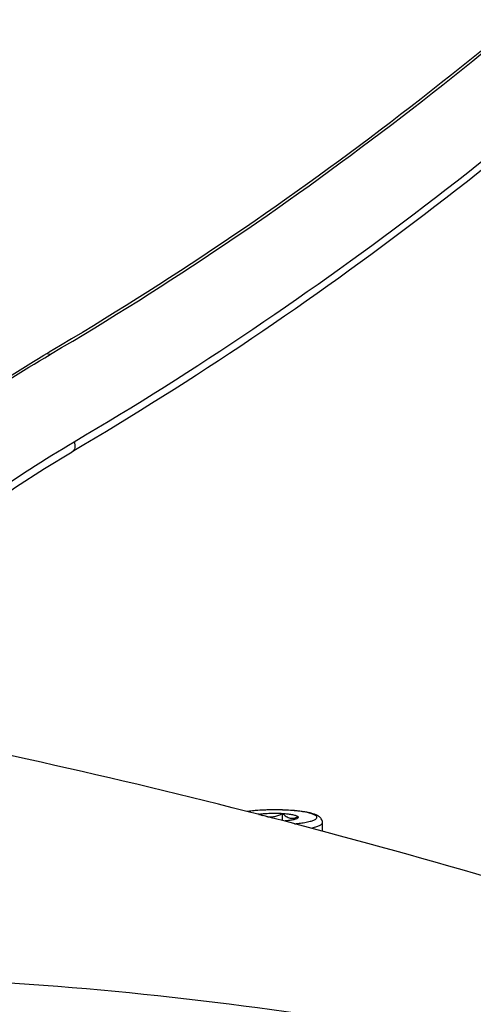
# Model space of a CAD drawing. Header units: millimetres. Extents: x 0 to 420, y -341 to 792.
# Tile 79 of 256: x 210.37 to 216, y 30.28 to 42.47. Entities that reach past the tile are written whole.
import ezdxf

# ---------------------------------------------------------------- set-up
doc = ezdxf.new("R2010")
doc.units = ezdxf.units.MM
doc.header["$LTSCALE"] = 23.1
doc.layers.get('0').update_dxf_attribs({"linetype": 'CONTINUOUS'})
doc.layers.add('02___PRT_ALL_AXES', color=7, linetype='CONTINUOUS')

msp = doc.modelspace()

# ---------------------------------------------------------------- linework, layer by layer
at = {"color": 7, "linetype": 'Continuous'}
for p, q in [((210.7505, 38.324), (210.7578, 38.3284)), ((210.7505, 38.324), (210.7578, 38.3283)), ((213.3421, 32.6287), (213.3421, 32.6351)), ((213.6321, 32.5542), (213.6321, 32.644)), ((214.1263, 32.4241), (214.1263, 32.529))]:
    msp.add_line(p, q, dxfattribs=at)
msp.add_lwpolyline([(207.1279, 33.8507), (207.3104, 34.0553), (207.6231, 34.392), (207.9419, 34.718), (208.2667, 35.0331), (208.5972, 35.337), (208.933, 35.6294), (209.2739, 35.9101), (209.6197, 36.179), (209.9699, 36.4357), (210.3245, 36.6801), (210.683, 36.9121), (211.0271, 37.1208)], dxfattribs=at)
for centre, radius, start, end in [((191.3927, -53.0025), 88.4, 72.467562, 79.678577), ((213.444, 31.9334), 0.7091, 98.26236, 99.54022), ((212.9498, 32.8397), 0.4424, 331.62365, 332.45766)]:
    msp.add_arc(centre, radius, start, end, dxfattribs=at)
for points, knots in [([(225.8746, 52.7355), (223.8154, 49.7756), (219.2703, 44.3856), (213.6684, 40.0724), (210.742, 38.3544)], [0, 0, 0, 0, 0.5151762, 1, 1, 1, 1]), ([(210.7578, 38.3283), (213.6854, 40.0478), (219.2897, 44.3645), (223.8367, 49.758), (225.8967, 52.7198)], [0, 0, 0, 0, 0.4848276, 1, 1, 1, 1]), ([(211.0504, 37.2448), (212.5545, 38.1278), (215.5019, 40.1183), (219.6086, 43.65), (223.4209, 47.7288), (225.704, 50.7388), (226.7846, 52.3156)], [0, 0, 0, 0, 0.2383656, 0.4846877, 0.7387614, 1, 1, 1, 1]), ([(226.8155, 52.2421), (225.7316, 50.6605), (223.4412, 47.6409), (219.6163, 43.5488), (215.4952, 40.0048), (212.5369, 38.0071), (211.0271, 37.1208)], [0, 0, 0, 0, 0.2611576, 0.5151985, 0.7615451, 1, 1, 1, 1]), ([(207.0311, 33.8505), (207.6207, 34.5305), (208.8714, 35.7788), (210.3092, 36.8097), (211.0504, 37.2448)], [0, 0, 0, 0, 0.5115394, 1, 1, 1, 1]), ([(211.0504, 37.2448), (211.0541, 37.2314), (211.0589, 37.2056), (211.0585, 37.1616), (211.043, 37.1301), (211.0271, 37.1208)], [0, 0, 0, 0, 0.3134174, 0.5851155, 1, 1, 1, 1]), ([(214.1263, 32.529), (214.1263, 32.5377), (214.1237, 32.5547), (214.1129, 32.5768), (214.0984, 32.5939), (214.0774, 32.611), (214.0473, 32.6266), (214.0066, 32.6408), (213.9596, 32.6527), (213.9055, 32.6629), (213.8447, 32.6715), (213.7529, 32.6811), (213.6295, 32.6882), (213.4781, 32.6893), (213.3308, 32.6831), (213.2355, 32.6738), (213.1908, 32.6675)], [0, 0, 0, 0, 0.0262581, 0.0508584, 0.0730094, 0.0932226, 0.1321404, 0.1743984, 0.2228332, 0.278154, 0.3400815, 0.4078159, 0.5560533, 0.7120433, 0.8638157, 1, 1, 1, 1]), ([(213.8701, 32.5259), (213.8943, 32.5294), (213.9286, 32.5352), (213.9713, 32.5453), (213.9974, 32.5529), (214.0191, 32.5609), (214.0362, 32.5692), (214.0486, 32.5777), (214.0556, 32.5857), (214.0581, 32.5922), (214.0587, 32.5985), (214.0555, 32.6069), (214.0466, 32.6158), (214.0333, 32.6243), (214.0153, 32.6325), (213.9928, 32.6405), (213.966, 32.648), (213.9223, 32.6579), (213.8587, 32.6684), (213.7735, 32.6779), (213.6791, 32.6844), (213.5791, 32.6877), (213.4772, 32.6876), (213.3774, 32.6841), (213.2835, 32.6774), (213.2234, 32.6705), (213.1951, 32.6664)], [0, 0, 0, 0, 0.0669948, 0.0955025, 0.1203835, 0.1414942, 0.1587903, 0.1723968, 0.1827878, 0.1871517, 0.1912671, 0.1998992, 0.2108306, 0.2251081, 0.2431175, 0.2649432, 0.2905184, 0.3196857, 0.3878543, 0.4671579, 0.5547482, 0.6474102, 0.7417126, 0.8341553, 0.9213162, 1, 1, 1, 1]), ([(213.3421, 32.6351), (213.3636, 32.6383), (213.4096, 32.6431), (213.4813, 32.6469), (213.5565, 32.6475), (213.6071, 32.6456), (213.6321, 32.644)], [0, 0, 0, 0, 0.2244933, 0.4771926, 0.7415148, 1, 1, 1, 1]), ([(213.4384, 32.6039), (213.4549, 32.6013), (213.4884, 32.5991), (213.5385, 32.606), (213.5866, 32.6216), (213.6171, 32.6361), (213.6321, 32.644)], [0, 0, 0, 0, 0.2480107, 0.4975039, 0.7483215, 1, 1, 1, 1]), ([(213.6321, 32.644), (213.6393, 32.637), (213.6539, 32.6236), (213.6839, 32.6012), (213.717, 32.5856), (213.7512, 32.5824), (213.7757, 32.5856), (213.7992, 32.5934), (213.814, 32.6008), (213.8213, 32.6048)], [0, 0, 0, 0, 0.1435613, 0.28098, 0.5325557, 0.6497827, 0.7650848, 0.8813589, 1, 1, 1, 1]), ([(213.6321, 32.644), (213.6548, 32.6426), (213.6966, 32.6389), (213.7459, 32.6316), (213.7785, 32.624), (213.797, 32.6183), (213.8111, 32.6123), (213.8187, 32.6075), (213.8213, 32.6048)], [0, 0, 0, 0, 0.3507237, 0.6447133, 0.764618, 0.864168, 0.9424898, 1, 1, 1, 1]), ([(213.7206, 32.5568), (213.7152, 32.556), (213.6922, 32.5529), (213.6691, 32.5506), (213.6513, 32.5493)], [0, 0, 0, 0, 0.233749, 1, 1, 1, 1]), ([(213.8055, 32.5773), (213.8005, 32.5751), (213.7889, 32.5709), (213.7607, 32.5633), (213.7374, 32.5592), (213.7206, 32.5568)], [0, 0, 0, 0, 0.1889863, 0.4204503, 1, 1, 1, 1]), ([(213.8213, 32.6048), (213.82, 32.6024), (213.8151, 32.593), (213.8097, 32.5839), (213.8054, 32.5773)], [0, 0, 0, 0, 0.2606078, 1, 1, 1, 1]), ([(213.8212, 32.587), (213.8192, 32.5851), (213.8142, 32.5815), (213.8087, 32.5787), (213.8055, 32.5773)], [0, 0, 0, 0, 0.4393712, 1, 1, 1, 1]), ([(213.8213, 32.6048), (213.8227, 32.6035), (213.8249, 32.6009), (213.8262, 32.5959), (213.8248, 32.5909), (213.8225, 32.5883), (213.8212, 32.587)], [0, 0, 0, 0, 0.2727853, 0.49859, 0.7251845, 1, 1, 1, 1]), ([(213.7802, 32.5153), (213.7881, 32.516), (213.8181, 32.519), (213.8481, 32.5227), (213.8701, 32.5259)], [0, 0, 0, 0, 0.262218, 1, 1, 1, 1]), ([(213.9833, 32.4618), (213.9941, 32.464), (214.0146, 32.4685), (214.0433, 32.4761), (214.0679, 32.484), (214.0884, 32.4923), (214.1047, 32.5009), (214.1166, 32.5097), (214.1243, 32.5189), (214.1263, 32.5259), (214.1263, 32.529)], [0, 0, 0, 0, 0.2018603, 0.3820209, 0.5394928, 0.6736924, 0.7846218, 0.8732981, 0.9427441, 1, 1, 1, 1]), ([(215.782, 29.8494), (213.917, 30.189), (210.253, 30.6573), (206.5555, 30.6735), (204.7702, 30.5516)], [0, 0, 0, 0, 0.5144003, 1, 1, 1, 1])]:
    msp.add_open_spline(points, degree=3, knots=knots, dxfattribs=at)
msp.add_open_spline([(213.3421, 32.6351), (213.3557, 32.6287), (213.3697, 32.6229), (213.3839, 32.6179)], degree=3, dxfattribs=at)
at = {"layer": '02___PRT_ALL_AXES', "color": 7, "linetype": 'Continuous'}
msp.add_line((210.7505, 38.324), (210.7067, 38.3331), dxfattribs=at)
for points, knots in [([(206.8555, 35.2014), (207.4374, 35.8257), (208.6595, 36.9762), (210.0356, 37.9397), (210.742, 38.3544)], [0, 0, 0, 0, 0.5102403, 1, 1, 1, 1]), ([(206.866, 35.1714), (207.4475, 35.7956), (208.6688, 36.9461), (210.0443, 37.9094), (210.7505, 38.324)], [0, 0, 0, 0, 0.5102528, 1, 1, 1, 1]), ([(220.36, 30.3698), (220.1665, 30.3873), (219.9018, 30.3904), (219.5345, 30.3594), (219.2289, 30.3231), (218.819, 30.2704), (218.2975, 30.2004), (217.6494, 30.1113), (216.531, 29.9552), (215.6289, 29.827), (214.9859, 29.7352)], [0, 0, 0, 0, 0.1075873, 0.1458532, 0.204116, 0.2779826, 0.3746961, 0.495465, 0.6402826, 1, 1, 1, 1])]:
    msp.add_open_spline(points, degree=3, knots=knots, dxfattribs=at)

doc.saveas('drawing.dxf')
